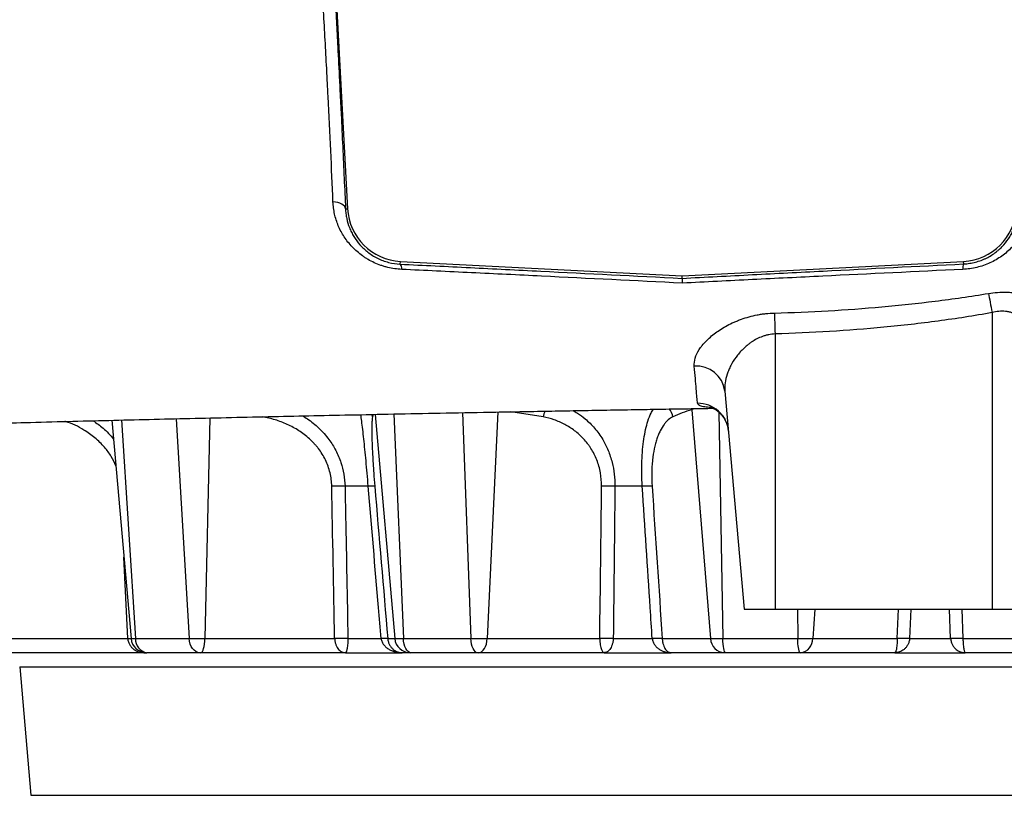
# Model space of a CAD drawing. Header units: millimetres. Extents: x 1936 to 15946, y 2394 to 14725.
# Tile 2 of 24: x 3853 to 5441, y 3020 to 4271. Entities that reach past the tile are written whole.
import ezdxf

# ---------------------------------------------------------------- set-up
doc = ezdxf.new("R2010")
doc.units = ezdxf.units.MM
doc.header["$LTSCALE"] = 5

msp = doc.modelspace()

# ---------------------------------------------------------------- linework, layer by layer
at = {"color": 7, "linetype": 'Continuous', "lineweight": 25}
for p, q in [((4358.6, 4394.9), (4381.7, 3965.8)), ((4378.4, 3965.6), (4381.7, 3965.8)), ((4466.7, 3876.3), (4467, 3880.7)), ((4467, 3880.7), (4921.1, 3857.4)), ((4921.1, 3857.4), (5375.2, 3880.7)), ((5375.4, 3876.7), (5375.2, 3880.7)), ((4921.1, 3853.5), (4921.1, 3857.4)), ((5421.1, 3798.2), (5421.1, 3319.9)), ((5071.1, 3763.8), (5071.1, 3319.9)), ((4990.3, 3671.8), (5021.1, 3319.9)), ((4936.6, 3641.6), (4966.7, 3272.7)), ((4001.7, 3624.7), (4032.5, 3272.7)), ((4415, 3518.4), (4377.6, 3518.4)), ((4856.9, 3518.4), (4812.9, 3518.4)), ((5021.1, 3319.9), (5071.1, 3319.9)), ((5071.1, 3319.9), (5421.1, 3319.9)), ((5421.1, 3319.9), (5471.1, 3319.9)), ((3811, 3272.7), (4027.2, 3272.7)), ((4039.7, 3272.7), (4126.3, 3272.7)), ((4126.3, 3272.7), (4151.7, 3272.7)), ((4151.7, 3272.7), (4360.8, 3272.7)), ((4382.3, 3272.7), (4435.8, 3272.7)), ((4446.5, 3272.7), (4457.8, 3272.7)), ((4457.8, 3272.7), (4471.7, 3272.7)), ((4471.7, 3272.7), (4580.7, 3272.7)), ((4580.7, 3272.7), (4606.8, 3272.7)), ((4606.8, 3272.7), (4788.4, 3272.7)), ((4810.2, 3272.7), (4873, 3272.7)), ((4889.1, 3272.7), (4966.7, 3272.7)), ((4966.7, 3272.7), (4986.7, 3272.7)), ((4986.7, 3272.7), (5107.6, 3272.7)), ((5107.6, 3272.7), (5131.9, 3272.7)), ((5131.9, 3272.7), (5268.1, 3272.7)), ((5288, 3272.7), (5354.1, 3272.7)), ((5374, 3272.7), (5510.3, 3272.7)), ((4053.1, 3249.9), (3812.3, 3249.9)), ((4053.1, 3249.9), (4057.4, 3249.9)), ((4057.9, 3249.9), (4057.4, 3249.9)), ((4143.2, 3249.9), (4057.9, 3249.9)), ((4145.2, 3249.9), (4143.2, 3249.9)), ((4378.2, 3249.9), (4145.2, 3249.9)), ((4378.2, 3249.9), (4470, 3249.9)), ((4482.7, 3249.9), (4470, 3249.9)), ((4483.7, 3249.9), (4482.7, 3249.9)), ((4591.2, 3249.9), (4483.7, 3249.9)), ((4593.2, 3249.9), (4591.2, 3249.9)), ((4795.5, 3249.9), (4593.2, 3249.9)), ((4795.5, 3249.9), (4903.5, 3249.9)), ((4989.9, 3249.9), (4903.5, 3249.9)), ((4991.5, 3249.9), (4989.9, 3249.9)), ((5110.6, 3249.9), (4991.5, 3249.9)), ((5112.5, 3249.9), (5110.6, 3249.9)), ((5264.3, 3249.9), (5112.5, 3249.9)), ((5264.3, 3249.9), (5377.9, 3249.9)), ((5529.6, 3249.9), (5377.9, 3249.9)), ((3853, 3227.1), (3871.1, 3019.9)), ((3871.1, 3019.9), (6771.1, 3019.9))]:
    msp.add_line(p, q, dxfattribs=at)
at = {"color": 8, "linetype": 'Continuous', "lineweight": 25}
for p, q in [((4567.2, 3636.9), (4580.7, 3272.7)), ((4624.2, 3638), (4606.8, 3272.7)), ((4697.1, 3630.2), (4645.1, 3638.4)), ((4936.6, 3641.6), (4936.3, 3643.5)), ((4980.6, 3637.7), (4986.7, 3272.7)), ((4017.2, 3625.1), (4039.7, 3272.7)), ((4105.1, 3627.2), (4126.3, 3272.7)), ((4159.7, 3628.4), (4151.7, 3272.7)), ((4422, 3630.2), (4421.3, 3634.2)), ((4423.2, 3634.1), (4422, 3630.2)), ((4426.2, 3634.2), (4457.8, 3272.7)), ((4456.3, 3634.8), (4471.7, 3272.7)), ((4027.2, 3272.7), (4021, 3403.8)), ((5107.1, 3319.9), (5107.6, 3272.7)), ((5135.1, 3319.9), (5131.9, 3272.7)), ((5268.1, 3272.7), (5270.1, 3319.9)), ((5289.9, 3319.9), (5288, 3272.7)), ((5354.1, 3272.7), (5352.2, 3319.9)), ((5372.1, 3319.9), (5374, 3272.7)), ((4032.5, 3272.7), (4039.7, 3272.7)), ((3853, 3227.1), (6789.2, 3227.1))]:
    msp.add_line(p, q, dxfattribs=at)
at = {"color": 7, "linetype": 'Continuous', "lineweight": 25, "flags": 128}
for points in [[(4378.4, 3965.6), (4377.8, 3967.7), (4376.6, 3969.7), (4374.8, 3971.5), (4372.3, 3973.1), (4369.4, 3974.5), (4366, 3975.6), (4362.2, 3976.4), (4358.2, 3976.9)], [(5415.3, 3829.2), (5415.9, 3826), (5416.6, 3822.6), (5417.3, 3818.9), (5418, 3815), (5418.7, 3811), (5419.5, 3806.8), (5420.3, 3802.5), (5421.1, 3798.2)], [(5070, 3797.6), (5070.2, 3794.2), (5070.3, 3790.6), (5070.4, 3786.6), (5070.5, 3782.4), (5070.7, 3778), (5070.8, 3773.4), (5070.9, 3768.6), (5071.1, 3763.8)], [(4143.2, 3249.9), (4140.1, 3250.3), (4137.1, 3251.6), (4134.2, 3253.7), (4131.7, 3256.5), (4129.6, 3259.9), (4128, 3263.8), (4126.8, 3268.2), (4126.3, 3272.7)], [(4145.2, 3249.9), (4146.4, 3250.3), (4147.6, 3251.6), (4148.6, 3253.7), (4149.6, 3256.5), (4150.4, 3259.9), (4151, 3263.8), (4151.4, 3268.2), (4151.7, 3272.7)], [(4483.7, 3249.9), (4481.5, 3250.3), (4479.3, 3251.6), (4477.3, 3253.7), (4475.5, 3256.5), (4474, 3259.9), (4472.9, 3263.8), (4472.1, 3268.2), (4471.7, 3272.7)], [(4591.2, 3249.9), (4589.3, 3250.3), (4587.4, 3251.6), (4585.6, 3253.7), (4584.1, 3256.5), (4582.8, 3259.9), (4581.7, 3263.8), (4581, 3268.2), (4580.7, 3272.7)], [(4593.2, 3249.9), (4595.8, 3250.3), (4598.2, 3251.6), (4600.4, 3253.7), (4602.4, 3256.5), (4604.1, 3259.9), (4605.5, 3263.8), (4606.4, 3268.2), (4606.8, 3272.7)], [(4991.5, 3249.9), (4990.6, 3250.3), (4989.8, 3251.6), (4989, 3253.7), (4988.3, 3256.5), (4987.7, 3259.9), (4987.2, 3263.8), (4986.9, 3268.2), (4986.7, 3272.7)]]:
    msp.add_lwpolyline(points, dxfattribs=at)
at = {"color": 8, "linetype": 'Continuous', "lineweight": 25, "flags": 128}
msp.add_lwpolyline([(4027.2, 3272.7), (4030, 3272.8), (4032.5, 3272.9)], dxfattribs=at)
at = {"color": 7, "linetype": 'Continuous', "lineweight": 25}
for centre, radius, start, end in [((4471.6, 3970.6), 90, 183.0865, 267.0575), ((5370.6, 3970.6), 90, 272.9425, 356.9135), ((4457, 3869.2), 12.1, 354.0073, 36.4213), ((5389.8, 3869.6), 16, 153.9001, 186.2209), ((4943.7, 3665.2), 47, 8.0356, 93.5004), ((4946.6, 3602.5), 49.6, 5.3423, 90.817), ((4366.9, 3284.4), 234.2, 87.3839, 92.6161), ((4420.3, 3469.7), 48.9, 83.8222, 96.1778), ((4802.1, 3279.2), 239.4, 87.414, 92.586), ((4864.8, 3393.7), 124.9, 86.3506, 93.6494), ((4057.4, 3274.9), 25, 185, 270), ((4061.5, 3271.4), 21.8, 176.4762, 260.7141), ((4371.6, 3039.7), 233.3, 87.3576, 92.6424), ((4441.1, 3223.6), 49.4, 83.8023, 96.1977), ((4482.7, 3274.9), 25, 184.9565, 269.9652), ((4799.3, 3033.9), 239.1, 87.3911, 92.6089), ((4881.1, 3147.6), 125.4, 86.3278, 93.6722), ((4990.7, 3273.9), 24, 182.8797, 268.1888), ((5155.3, 3267.5), 48, 173.6942, 201.4541), ((5109.7, 3271.9), 22.2, 277.2896, 2.1075), ((5278.1, 3075.1), 197.8, 87.1192, 92.8808), ((5364.1, 3075.1), 197.8, 87.1192, 92.8808)]:
    msp.add_arc(centre, radius, start, end, dxfattribs=at)
at = {"color": 8, "linetype": 'Continuous', "lineweight": 25}
for centre, radius, start, end in [((4739.8, 3622.5), 43.3, 157.0951, 169.8329), ((4879.6, 3626.4), 26.9, 7.9819, 38.3748)]:
    msp.add_arc(centre, radius, start, end, dxfattribs=at)
at = {"color": 7, "linetype": 'Continuous', "lineweight": 25}
for points, knots in [([(4356.9, 4394.9), (4357.9, 4376.2), (4358.9, 4357.6), (4360.4, 4329.6), (4360.9, 4320.3), (4361.7, 4306.3), (4361.9, 4301.6), (4362.4, 4292.3), (4362.7, 4287.6), (4363.4, 4273.6), (4363.9, 4264.3), (4364.9, 4245.7), (4365.4, 4236.5), (4366.8, 4208.7), (4367.7, 4190.4), (4369.1, 4163), (4369.5, 4153.9), (4370.4, 4135.9), (4370.9, 4126.9), (4372.2, 4100.3), (4373, 4082.8), (4375.4, 4031.1), (4377, 3997.8), (4378.4, 3965.6)], [0, 0, 0, 0, 0.125, 0.125, 0.1875, 0.1875, 0.21875, 0.21875, 0.25, 0.25, 0.3125, 0.3125, 0.375, 0.375, 0.5, 0.5, 0.5625, 0.5625, 0.625, 0.625, 0.75, 0.75, 1, 1, 1, 1]), ([(4358.2, 3976.9), (4357.1, 4003.6), (4355.9, 4031.1), (4353.2, 4087.7), (4351.8, 4116.8), (4350, 4154.1), (4349.6, 4161.6), (4348.8, 4176.7), (4348.4, 4184.3), (4347.2, 4207.1), (4346.4, 4222.3), (4344.8, 4253), (4343.9, 4268.5), (4342.8, 4287.8), (4342.6, 4291.7), (4342.2, 4299.4), (4342, 4303.3), (4341.4, 4314.9), (4341, 4322.6), (4340.6, 4330.4)], [0, 0, 0, 0, 0.25, 0.25, 0.5, 0.5, 0.5625, 0.5625, 0.625, 0.625, 0.75, 0.75, 0.875, 0.875, 0.90625, 0.90625, 0.9375, 0.9375, 1, 1, 1, 1]), ([(4469, 3867.9), (4461.4, 3868.3), (4453.9, 3869.4), (4444.6, 3871.6), (4442.7, 3872.1), (4439, 3873.2), (4437.2, 3873.8), (4431.8, 3875.7), (4428.3, 3877.1), (4421.4, 3880.3), (4418.1, 3882), (4413.3, 3884.8), (4411.7, 3885.8), (4408.6, 3887.8), (4407.1, 3888.8), (4399.6, 3894.2), (4394.2, 3898.9), (4386.9, 3906.6), (4384.5, 3909.3), (4380.2, 3914.7), (4378.2, 3917.5), (4374.5, 3923.2), (4372.8, 3926.1), (4369.6, 3932.1), (4368.1, 3935.2), (4364.2, 3944.5), (4362.2, 3950.8), (4360.1, 3960.4), (4359.5, 3963.7), (4358.6, 3970.2), (4358.3, 3973.6), (4358.2, 3976.9)], [0, 0, 0, 0, 0.125, 0.125, 0.15625, 0.15625, 0.1875, 0.1875, 0.25, 0.25, 0.3125, 0.3125, 0.34375, 0.34375, 0.375, 0.375, 0.5, 0.5, 0.5625, 0.5625, 0.625, 0.625, 0.6875, 0.6875, 0.75, 0.75, 0.875, 0.875, 0.9375, 0.9375, 1, 1, 1, 1]), ([(5484.2, 3976), (5483.9, 3969.3), (5483, 3962.7), (5480.1, 3949.7), (5478.1, 3943.4), (5474.1, 3934.1), (5472.6, 3931), (5469.3, 3925), (5467.6, 3922.1), (5461.9, 3913.6), (5457.6, 3908.2), (5450.4, 3900.7), (5447.8, 3898.3), (5442.4, 3893.7), (5439.6, 3891.4), (5430.7, 3885.2), (5424.4, 3881.5), (5414.2, 3876.9), (5410.7, 3875.5), (5403.5, 3873), (5399.9, 3872), (5392.7, 3870.2), (5389, 3869.5), (5381.5, 3868.4), (5377.7, 3868.1), (5373.9, 3867.9)], [0, 0, 0, 0, 0.125, 0.125, 0.25, 0.25, 0.3125, 0.3125, 0.375, 0.375, 0.5, 0.5, 0.5625, 0.5625, 0.625, 0.625, 0.75, 0.75, 0.8125, 0.8125, 0.875, 0.875, 0.9375, 0.9375, 1, 1, 1, 1]), ([(4378.4, 3965.6), (4378.5, 3963), (4378.7, 3960.4), (4379.3, 3955.3), (4379.8, 3952.7), (4381.4, 3945.1), (4382.8, 3940.1), (4385.7, 3932.8), (4386.8, 3930.3), (4389.2, 3925.5), (4390.5, 3923.2), (4394.7, 3916.3), (4397.9, 3911.8), (4403.6, 3905.4), (4405.6, 3903.4), (4409.8, 3899.4), (4412, 3897.5), (4416.7, 3893.9), (4419.2, 3892.1), (4424.4, 3888.9), (4427.1, 3887.3), (4432.7, 3884.6), (4435.6, 3883.3), (4441.6, 3881), (4444.7, 3880.1), (4454, 3877.6), (4460.3, 3876.7), (4466.7, 3876.3)], [0, 0, 0, 0, 0.0625, 0.0625, 0.125, 0.125, 0.25, 0.25, 0.3125, 0.3125, 0.375, 0.375, 0.5, 0.5, 0.5625, 0.5625, 0.625, 0.625, 0.6875, 0.6875, 0.75, 0.75, 0.8125, 0.8125, 0.875, 0.875, 1, 1, 1, 1]), ([(5375.4, 3876.7), (5378.6, 3876.9), (5381.8, 3877.2), (5388.1, 3878.2), (5391.2, 3878.8), (5397.3, 3880.4), (5400.3, 3881.4), (5404.8, 3883), (5406.3, 3883.6), (5409.1, 3884.9), (5410.5, 3885.5), (5417.5, 3888.9), (5422.5, 3892.1), (5428.4, 3896.6), (5429.5, 3897.6), (5431.7, 3899.4), (5432.8, 3900.4), (5436, 3903.3), (5438, 3905.3), (5443.5, 3911.6), (5446.8, 3916), (5451.1, 3922.9), (5452.4, 3925.3), (5454.8, 3930.1), (5455.9, 3932.5), (5458.9, 3939.9), (5460.4, 3944.9), (5462.6, 3955.1), (5463.3, 3960.3), (5463.5, 3965.6)], [0, 0, 0, 0, 0.0625, 0.0625, 0.125, 0.125, 0.1875, 0.1875, 0.21875, 0.21875, 0.25, 0.25, 0.375, 0.375, 0.40625, 0.40625, 0.4375, 0.4375, 0.5, 0.5, 0.625, 0.625, 0.6875, 0.6875, 0.75, 0.75, 0.875, 0.875, 1, 1, 1, 1]), ([(4466.7, 3876.3), (4504.3, 3874.5), (4542, 3872.7), (4598.7, 3869.9), (4617.6, 3868.9), (4655.4, 3867), (4674.4, 3866.1), (4769.2, 3861.3), (4845.1, 3857.4), (4921.1, 3853.5)], [0, 0, 0, 0, 0.25, 0.25, 0.375, 0.375, 0.5, 0.5, 1, 1, 1, 1]), ([(4921.1, 3853.5), (4958.9, 3855.5), (4996.8, 3857.5), (5053.7, 3860.4), (5072.7, 3861.4), (5110.6, 3863.3), (5129.6, 3864.3), (5224.3, 3869.2), (5299.9, 3873), (5375.4, 3876.7)], [0, 0, 0, 0, 0.25, 0.25, 0.375, 0.375, 0.5, 0.5, 1, 1, 1, 1]), ([(4921.5, 3845.7), (4845.8, 3849.5), (4770.2, 3853.3), (4675.8, 3857.9), (4657, 3858.9), (4619.3, 3860.7), (4600.4, 3861.6), (4544, 3864.3), (4506.5, 3866.1), (4469, 3867.9)], [0, 0, 0, 0, 0.5, 0.5, 0.625, 0.625, 0.75, 0.75, 1, 1, 1, 1]), ([(5373.9, 3867.9), (5298.7, 3864.3), (5223.4, 3860.7), (5129.1, 3856.1), (5110.2, 3855.1), (5072.5, 3853.3), (5053.6, 3852.3), (4996.9, 3849.5), (4959.2, 3847.6), (4921.5, 3845.7)], [0, 0, 0, 0, 0.5, 0.5, 0.625, 0.625, 0.75, 0.75, 1, 1, 1, 1]), ([(4921.1, 3853.5), (4921.2, 3853.4), (4921.2, 3852.7), (4921.3, 3850.7), (4921.4, 3849.9), (4921.4, 3848.5), (4921.4, 3848), (4921.5, 3846.9), (4921.5, 3846.3), (4921.5, 3845.7)], [0, 0, 0, 0, 0.5, 0.5, 0.75, 0.75, 0.875, 0.875, 1, 1, 1, 1]), ([(5070, 3797.6), (5127.9, 3799.2), (5185.6, 3802.4), (5271.9, 3810.1), (5300.7, 3813.1), (5358.1, 3820.3), (5386.7, 3824.4), (5415.3, 3829.2)], [0, 0, 0, 0, 0.5, 0.5, 0.75, 0.75, 1, 1, 1, 1]), ([(5415.3, 3829.2), (5424.9, 3830.8), (5434.5, 3831.5), (5446.4, 3831.1), (5448.8, 3831), (5453.5, 3830.6), (5455.8, 3830.3), (5462.6, 3829.3), (5467, 3828.5), (5473.5, 3826.9), (5475.7, 3826.3), (5479.8, 3825), (5481.9, 3824.3), (5487.9, 3822.1), (5491.7, 3820.5), (5499, 3816.9), (5502.4, 3815), (5507.4, 3811.9), (5509, 3810.9), (5512.1, 3808.7), (5513.6, 3807.6), (5520.9, 3802.1), (5525.9, 3797.3), (5531.4, 3791.1), (5532.4, 3789.8), (5534.4, 3787.3), (5535.4, 3786), (5538.1, 3782.1), (5539.7, 3779.5), (5544, 3771.7), (5546.1, 3766.4), (5548, 3758.5), (5548.5, 3755.8), (5549, 3750.6), (5549, 3748), (5548.8, 3745.4)], [0, 0, 0, 0, 0.125, 0.125, 0.15625, 0.15625, 0.1875, 0.1875, 0.25, 0.25, 0.28125, 0.28125, 0.3125, 0.3125, 0.375, 0.375, 0.4375, 0.4375, 0.46875, 0.46875, 0.5, 0.5, 0.625, 0.625, 0.65625, 0.65625, 0.6875, 0.6875, 0.75, 0.75, 0.875, 0.875, 0.9375, 0.9375, 1, 1, 1, 1]), ([(4940.8, 3712.1), (4940.5, 3716.3), (4941, 3720.6), (4943.7, 3729.4), (4945.8, 3734), (4949.5, 3739.7), (4950.3, 3740.9), (4951.9, 3743.1), (4952.8, 3744.3), (4955.6, 3747.7), (4957.6, 3750), (4964.1, 3756.7), (4969.1, 3761.1), (4980.7, 3769.7), (4987, 3773.7), (4997.5, 3779.3), (5001.1, 3781.1), (5006.8, 3783.6), (5008.7, 3784.4), (5012.7, 3786), (5014.7, 3786.8), (5024.8, 3790.4), (5033.4, 3792.8), (5044.6, 3795), (5046.9, 3795.4), (5051.5, 3796.1), (5053.8, 3796.4), (5060.7, 3797.1), (5065.3, 3797.4), (5070, 3797.6)], [0, 0, 0, 0, 0.125, 0.125, 0.25, 0.25, 0.28125, 0.28125, 0.3125, 0.3125, 0.375, 0.375, 0.5, 0.5, 0.625, 0.625, 0.6875, 0.6875, 0.71875, 0.71875, 0.75, 0.75, 0.875, 0.875, 0.90625, 0.90625, 0.9375, 0.9375, 1, 1, 1, 1]), ([(5421.1, 3798.2), (5392.2, 3793), (5363.2, 3788.5), (5305, 3780.7), (5275.8, 3777.4), (5217.5, 3771.8), (5188.3, 3769.6), (5129.7, 3766), (5100.4, 3764.7), (5071.1, 3763.8)], [0, 0, 0, 0, 0.25, 0.25, 0.5, 0.5, 0.75, 0.75, 1, 1, 1, 1]), ([(5505, 3707.5), (5505.2, 3710.1), (5505.3, 3712.7), (5505.3, 3717.9), (5505.2, 3720.5), (5504.5, 3728.4), (5503.6, 3733.7), (5501.6, 3741.5), (5500.9, 3744.1), (5499.1, 3749.3), (5498.1, 3751.9), (5494.8, 3759.6), (5492.1, 3764.6), (5487.3, 3771.8), (5485.6, 3774.2), (5481.8, 3778.8), (5479.7, 3781), (5475.3, 3785.3), (5473, 3787.3), (5467.9, 3791), (5465.2, 3792.7), (5460.8, 3795), (5459.3, 3795.7), (5456.2, 3796.9), (5454.6, 3797.5), (5451.4, 3798.5), (5449.7, 3799), (5446.2, 3799.7), (5444.5, 3799.9), (5439.1, 3800.5), (5435.5, 3800.5), (5428.3, 3799.8), (5424.6, 3799.2), (5421.1, 3798.2)], [0, 0, 0, 0, 0.0625, 0.0625, 0.125, 0.125, 0.25, 0.25, 0.3125, 0.3125, 0.375, 0.375, 0.5, 0.5, 0.5625, 0.5625, 0.625, 0.625, 0.6875, 0.6875, 0.75, 0.75, 0.78125, 0.78125, 0.8125, 0.8125, 0.84375, 0.84375, 0.875, 0.875, 0.9375, 0.9375, 1, 1, 1, 1]), ([(5071.1, 3763.8), (5067.6, 3763.7), (5064.1, 3763.2), (5059.1, 3762.2), (5057.4, 3761.8), (5054.1, 3760.9), (5052.5, 3760.3), (5047.7, 3758.6), (5044.7, 3757.3), (5039, 3754.4), (5036.2, 3752.7), (5032.2, 3750.1), (5030.9, 3749.2), (5028.4, 3747.4), (5027.2, 3746.4), (5023.7, 3743.5), (5021.5, 3741.5), (5017.3, 3737.4), (5015.3, 3735.3), (5011.6, 3730.9), (5009.8, 3728.7), (5004.9, 3722), (5002.1, 3717.4), (4998.5, 3710.5), (4997.4, 3708.2), (4995.5, 3703.5), (4994.6, 3701.2), (4992.3, 3694.2), (4991.3, 3689.6), (4990.1, 3680.6), (4989.9, 3676.1), (4990.3, 3671.8)], [0, 0, 0, 0, 0.0625, 0.0625, 0.09375, 0.09375, 0.125, 0.125, 0.1875, 0.1875, 0.25, 0.25, 0.28125, 0.28125, 0.3125, 0.3125, 0.375, 0.375, 0.4375, 0.4375, 0.5, 0.5, 0.625, 0.625, 0.6875, 0.6875, 0.75, 0.75, 0.875, 0.875, 1, 1, 1, 1]), ([(4945.9, 3652.1), (4945.5, 3657.4), (4944.9, 3665.1), (4943.6, 3680.2), (4943.2, 3685.8), (4942.1, 3698.1), (4941.5, 3704.8), (4940.8, 3712.1)], [0, 0, 0, 0, 0.5, 0.5, 0.75, 0.75, 1, 1, 1, 1]), ([(3397.6, 3606.5), (3401, 3606.6), (3411.3, 3607), (3428, 3607.6), (3447.1, 3608.3), (3464.1, 3608.9), (3478.5, 3609.4), (3491.3, 3609.8), (3504.5, 3610.3), (3520.6, 3610.8), (3540.3, 3611.5), (3563.9, 3612.3), (3591.2, 3613.2), (3622.4, 3614.1), (3656.6, 3615.2), (3699.4, 3616.5), (3749.3, 3618), (3805.6, 3619.5), (3865.6, 3621.2), (3929, 3622.8), (3995.8, 3624.5), (4061.6, 3626.1), (4127.4, 3627.7), (4194.3, 3629.2), (4261, 3630.7), (4327.5, 3632.1), (4395.1, 3633.5), (4466.1, 3635), (4541.7, 3636.4), (4608.6, 3637.7), (4665.5, 3638.7), (4711.2, 3639.6), (4758, 3640.4), (4804.3, 3641.2), (4848.4, 3641.9), (4890.4, 3642.7), (4929.4, 3643.3), (4956.5, 3643.7), (4969.7, 3644), (4971.1, 3644)], [0, 0, 0, 0, 0.008625, 0.026253, 0.041619, 0.055902, 0.067438, 0.076415, 0.086352, 0.09856, 0.113991, 0.131977, 0.152518, 0.175614, 0.201253, 0.227611, 0.267827, 0.306574, 0.343851, 0.38917, 0.432113, 0.473222, 0.514205, 0.555195, 0.596202, 0.634893, 0.6741, 0.715349, 0.758775, 0.804393, 0.829476, 0.855175, 0.881494, 0.908134, 0.932811, 0.955036, 0.978074, 0.99769, 1, 1, 1, 1]), ([(4966.5, 3645.7), (4966.6, 3645.7), (4966.8, 3645.6), (4968.6, 3645.1), (4971.7, 3643.8), (4976, 3641.4), (4980.9, 3637.7), (4985.7, 3632.7), (4990.1, 3626.5), (4993.5, 3619), (4995.5, 3612.4), (4995.7, 3608.3), (4995.8, 3607.1)], [0, 0, 0, 0, 0.0912348, 0.1780701, 0.2636519, 0.3707216, 0.4734463, 0.5838715, 0.6993889, 0.8175504, 0.9497762, 1, 1, 1, 1]), ([(4356.2, 3518.4), (4356.1, 3525.8), (4355.1, 3533), (4352.6, 3543.7), (4351.5, 3547.2), (4349, 3554.1), (4347.6, 3557.4), (4342.8, 3567.2), (4339, 3573.3), (4333.5, 3580.4), (4332.4, 3581.8), (4330.1, 3584.6), (4328.9, 3585.9), (4325.2, 3589.9), (4322.7, 3592.4), (4314.8, 3599.6), (4309.2, 3603.9), (4300.2, 3609.7), (4297.1, 3611.5), (4290.9, 3614.9), (4287.7, 3616.5), (4278.1, 3620.9), (4271.6, 3623.3), (4258.1, 3627.4), (4251.2, 3629), (4244.2, 3630.2)], [0, 0, 0, 0, 0.125, 0.125, 0.1875, 0.1875, 0.25, 0.25, 0.375, 0.375, 0.40625, 0.40625, 0.4375, 0.4375, 0.5, 0.5, 0.625, 0.625, 0.6875, 0.6875, 0.75, 0.75, 0.875, 0.875, 1, 1, 1, 1]), ([(4422, 3630.2), (4421.7, 3629), (4421.5, 3627.4), (4421.2, 3624.3), (4421.1, 3623.2), (4421, 3620.7), (4420.9, 3619.3), (4420.8, 3614.9), (4420.7, 3611.5), (4420.7, 3605.7), (4420.7, 3603.6), (4420.8, 3599.3), (4420.9, 3597), (4421, 3592.2), (4421.1, 3589.7), (4421.3, 3584.4), (4421.4, 3581.6), (4421.8, 3573.1), (4422.1, 3567), (4422.6, 3558.9), (4422.7, 3557.2), (4422.9, 3553.9), (4423, 3552.2), (4423.3, 3547), (4423.6, 3543.5), (4424.3, 3533), (4424.9, 3525.8), (4425.5, 3518.4)], [0, 0, 0, 0, 0.125, 0.125, 0.1875, 0.1875, 0.25, 0.25, 0.375, 0.375, 0.4375, 0.4375, 0.5, 0.5, 0.5625, 0.5625, 0.625, 0.625, 0.75, 0.75, 0.78125, 0.78125, 0.8125, 0.8125, 0.875, 0.875, 1, 1, 1, 1]), ([(4791.3, 3518.4), (4791.4, 3525.8), (4790.8, 3533), (4788.8, 3543.7), (4788, 3547.2), (4786, 3554.1), (4784.9, 3557.4), (4781, 3567.2), (4777.9, 3573.3), (4773.3, 3580.4), (4772.4, 3581.8), (4770.5, 3584.6), (4769.5, 3585.9), (4766.4, 3589.9), (4764.3, 3592.4), (4757.6, 3599.6), (4752.8, 3603.9), (4745.2, 3609.7), (4742.6, 3611.5), (4737.3, 3614.9), (4734.6, 3616.5), (4726.4, 3620.9), (4720.7, 3623.3), (4709.2, 3627.4), (4703.2, 3629), (4697.1, 3630.2)], [0, 0, 0, 0, 0.125, 0.125, 0.1875, 0.1875, 0.25, 0.25, 0.375, 0.375, 0.40625, 0.40625, 0.4375, 0.4375, 0.5, 0.5, 0.625, 0.625, 0.6875, 0.6875, 0.75, 0.75, 0.875, 0.875, 1, 1, 1, 1]), ([(4906.2, 3630.2), (4903.7, 3629), (4901.2, 3627.4), (4897.6, 3624.3), (4896.5, 3623.2), (4894.2, 3620.7), (4893.1, 3619.3), (4889.8, 3614.9), (4887.8, 3611.5), (4884.9, 3605.7), (4883.9, 3603.6), (4882.2, 3599.3), (4881.3, 3597), (4879.7, 3592.2), (4879, 3589.7), (4877.6, 3584.4), (4876.9, 3581.6), (4875.1, 3573.1), (4874.2, 3567), (4873.3, 3558.9), (4873.1, 3557.2), (4872.9, 3553.9), (4872.7, 3552.2), (4872.4, 3547), (4872.3, 3543.5), (4872.1, 3533), (4872.3, 3525.8), (4872.8, 3518.4)], [0, 0, 0, 0, 0.125, 0.125, 0.1875, 0.1875, 0.25, 0.25, 0.375, 0.375, 0.4375, 0.4375, 0.5, 0.5, 0.5625, 0.5625, 0.625, 0.625, 0.75, 0.75, 0.78125, 0.78125, 0.8125, 0.8125, 0.875, 0.875, 1, 1, 1, 1]), ([(4377.6, 3518.4), (4377.9, 3501.8), (4378.2, 3485.2), (4378.6, 3468.6), (4379.8, 3403.3), (4381, 3338), (4382.3, 3272.7)], [0, 0, 0, 0, 0.01, 0.01, 0.01, 0.04935958, 0.04935958, 0.04935958, 0.04935958]), ([(4435.8, 3272.7), (4434.4, 3289.3), (4433, 3305.9), (4431.6, 3322.5), (4426.1, 3387.8), (4420.5, 3453.1), (4415, 3518.4)], [0, 0, 0, 0, 0.01, 0.01, 0.01, 0.04935958, 0.04935958, 0.04935958, 0.04935958]), ([(4812.9, 3518.4), (4812.7, 3501.8), (4812.5, 3485.2), (4812.3, 3468.6), (4811.6, 3403.3), (4810.9, 3338), (4810.2, 3272.7)], [0, 0, 0, 0, 0.01, 0.01, 0.01, 0.04935958, 0.04935958, 0.04935958, 0.04935958]), ([(4873, 3272.7), (4871.9, 3289.3), (4870.9, 3305.9), (4869.8, 3322.5), (4865.5, 3387.8), (4861.2, 3453.1), (4856.9, 3518.4)], [0, 0, 0, 0, 0.01, 0.01, 0.01, 0.04935958, 0.04935958, 0.04935958, 0.04935958]), ([(4027.2, 3272.7), (4027.3, 3271.8), (4027.4, 3270.8), (4027.8, 3269), (4028, 3268.1), (4028.9, 3265.5), (4029.7, 3263.9), (4031.4, 3261), (4032.4, 3259.6), (4034.6, 3257.2), (4035.8, 3256.2), (4038.2, 3254.3), (4039.5, 3253.5), (4042.1, 3252.2), (4043.4, 3251.6), (4046.1, 3250.8), (4047.5, 3250.4), (4049.6, 3250.1), (4050.3, 3250), (4051.7, 3249.9), (4052.4, 3249.9), (4053.1, 3249.9)], [0, 0, 0, 0, 0.0625, 0.0625, 0.125, 0.125, 0.25, 0.25, 0.375, 0.375, 0.5, 0.5, 0.625, 0.625, 0.75, 0.75, 0.875, 0.875, 0.9375, 0.9375, 1, 1, 1, 1]), ([(4360.8, 3272.7), (4360.9, 3271.8), (4360.9, 3270.8), (4361.2, 3269), (4361.4, 3268.1), (4361.9, 3265.5), (4362.4, 3263.9), (4363.6, 3261), (4364.3, 3259.6), (4365.7, 3257.2), (4366.5, 3256.2), (4368.1, 3254.3), (4369, 3253.5), (4370.7, 3252.2), (4371.6, 3251.6), (4373.5, 3250.8), (4374.4, 3250.4), (4375.8, 3250.1), (4376.3, 3250), (4377.2, 3249.9), (4377.7, 3249.9), (4378.2, 3249.9)], [0, 0, 0, 0, 0.0625, 0.0625, 0.125, 0.125, 0.25, 0.25, 0.375, 0.375, 0.5, 0.5, 0.625, 0.625, 0.75, 0.75, 0.875, 0.875, 0.9375, 0.9375, 1, 1, 1, 1]), ([(4382.3, 3272.7), (4382.3, 3271.8), (4382.3, 3270.8), (4382.2, 3269), (4382.2, 3268.1), (4382, 3265.6), (4381.9, 3263.9), (4381.6, 3261), (4381.5, 3259.6), (4381.1, 3257.3), (4380.9, 3256.2), (4380.6, 3254.3), (4380.4, 3253.5), (4379.9, 3252.2), (4379.7, 3251.6), (4379.3, 3250.8), (4379.1, 3250.4), (4378.7, 3250.1), (4378.6, 3250), (4378.4, 3249.9), (4378.3, 3249.9), (4378.2, 3249.9)], [0, 0, 0, 0, 0.0625, 0.0625, 0.125, 0.125, 0.25, 0.25, 0.375, 0.375, 0.5, 0.5, 0.625, 0.625, 0.75, 0.75, 0.875, 0.875, 0.9375, 0.9375, 1, 1, 1, 1]), ([(4435.8, 3272.7), (4435.9, 3271.8), (4436.1, 3270.8), (4436.6, 3269), (4436.9, 3268.1), (4438, 3265.6), (4439, 3263.9), (4441.4, 3261), (4442.7, 3259.6), (4445.5, 3257.3), (4447.1, 3256.2), (4450.3, 3254.3), (4452, 3253.5), (4455.5, 3252.2), (4457.2, 3251.6), (4460.8, 3250.8), (4462.7, 3250.4), (4465.4, 3250.1), (4466.3, 3250), (4468.2, 3249.9), (4469.1, 3249.9), (4470, 3249.9)], [0, 0, 0, 0, 0.0625, 0.0625, 0.125, 0.125, 0.25, 0.25, 0.375, 0.375, 0.5, 0.5, 0.625, 0.625, 0.75, 0.75, 0.875, 0.875, 0.9375, 0.9375, 1, 1, 1, 1]), ([(4446.5, 3272.7), (4446.5, 3271.8), (4446.7, 3270.8), (4447, 3269), (4447.2, 3268.1), (4448, 3265.5), (4448.7, 3263.9), (4450.3, 3261), (4451.2, 3259.6), (4453.2, 3257.2), (4454.3, 3256.2), (4456.5, 3254.3), (4457.7, 3253.5), (4460, 3252.2), (4461.3, 3251.6), (4463.7, 3250.8), (4465, 3250.4), (4466.9, 3250.1), (4467.5, 3250), (4468.8, 3249.9), (4469.4, 3249.9), (4470, 3249.9)], [0, 0, 0, 0, 0.0625, 0.0625, 0.125, 0.125, 0.25, 0.25, 0.375, 0.375, 0.5, 0.5, 0.625, 0.625, 0.75, 0.75, 0.875, 0.875, 0.9375, 0.9375, 1, 1, 1, 1]), ([(4788.4, 3272.7), (4788.4, 3271.8), (4788.5, 3270.8), (4788.6, 3269), (4788.6, 3268.1), (4788.9, 3265.5), (4789.1, 3263.9), (4789.5, 3261), (4789.8, 3259.6), (4790.4, 3257.2), (4790.7, 3256.2), (4791.4, 3254.3), (4791.7, 3253.5), (4792.4, 3252.2), (4792.8, 3251.6), (4793.6, 3250.8), (4794, 3250.4), (4794.5, 3250.1), (4794.7, 3250), (4795.1, 3249.9), (4795.3, 3249.9), (4795.5, 3249.9)], [0, 0, 0, 0, 0.0625, 0.0625, 0.125, 0.125, 0.25, 0.25, 0.375, 0.375, 0.5, 0.5, 0.625, 0.625, 0.75, 0.75, 0.875, 0.875, 0.9375, 0.9375, 1, 1, 1, 1]), ([(4810.2, 3272.7), (4810.1, 3271.8), (4810, 3270.8), (4809.8, 3269), (4809.7, 3268.1), (4809.2, 3265.6), (4808.8, 3263.9), (4807.8, 3261), (4807.2, 3259.6), (4806, 3257.3), (4805.3, 3256.2), (4803.9, 3254.3), (4803.2, 3253.5), (4801.8, 3252.2), (4801, 3251.6), (4799.5, 3250.8), (4798.7, 3250.4), (4797.5, 3250.1), (4797.1, 3250), (4796.3, 3249.9), (4795.9, 3249.9), (4795.5, 3249.9)], [0, 0, 0, 0, 0.0625, 0.0625, 0.125, 0.125, 0.25, 0.25, 0.375, 0.375, 0.5, 0.5, 0.625, 0.625, 0.75, 0.75, 0.875, 0.875, 0.9375, 0.9375, 1, 1, 1, 1]), ([(4873, 3272.7), (4873.1, 3271.8), (4873.3, 3270.8), (4873.8, 3269), (4874, 3268.1), (4875, 3265.6), (4875.9, 3263.9), (4878, 3261), (4879.2, 3259.6), (4881.7, 3257.3), (4883.1, 3256.2), (4886, 3254.3), (4887.5, 3253.5), (4890.5, 3252.2), (4892.1, 3251.6), (4895.3, 3250.8), (4896.9, 3250.4), (4899.4, 3250.1), (4900.2, 3250), (4901.9, 3249.9), (4902.7, 3249.9), (4903.5, 3249.9)], [0, 0, 0, 0, 0.0625, 0.0625, 0.125, 0.125, 0.25, 0.25, 0.375, 0.375, 0.5, 0.5, 0.625, 0.625, 0.75, 0.75, 0.875, 0.875, 0.9375, 0.9375, 1, 1, 1, 1]), ([(4889.1, 3272.7), (4889.1, 3271.8), (4889.2, 3270.8), (4889.4, 3269), (4889.6, 3268.1), (4890.1, 3265.5), (4890.5, 3263.9), (4891.5, 3261), (4892, 3259.6), (4893.2, 3257.2), (4893.9, 3256.2), (4895.3, 3254.3), (4896, 3253.5), (4897.4, 3252.2), (4898.2, 3251.6), (4899.7, 3250.8), (4900.4, 3250.4), (4901.6, 3250.1), (4902, 3250), (4902.7, 3249.9), (4903.1, 3249.9), (4903.5, 3249.9)], [0, 0, 0, 0, 0.0625, 0.0625, 0.125, 0.125, 0.25, 0.25, 0.375, 0.375, 0.5, 0.5, 0.625, 0.625, 0.75, 0.75, 0.875, 0.875, 0.9375, 0.9375, 1, 1, 1, 1]), ([(5268.1, 3272.7), (5268.1, 3271.8), (5268.1, 3270.8), (5268, 3269), (5268, 3268.1), (5267.9, 3265.5), (5267.8, 3263.9), (5267.5, 3261), (5267.3, 3259.6), (5267, 3257.2), (5266.8, 3256.2), (5266.5, 3254.3), (5266.3, 3253.5), (5265.9, 3252.2), (5265.7, 3251.6), (5265.3, 3250.8), (5265.1, 3250.4), (5264.8, 3250.1), (5264.7, 3250), (5264.5, 3249.9), (5264.4, 3249.9), (5264.3, 3249.9)], [0, 0, 0, 0, 0.0625, 0.0625, 0.125, 0.125, 0.25, 0.25, 0.375, 0.375, 0.5, 0.5, 0.625, 0.625, 0.75, 0.75, 0.875, 0.875, 0.9375, 0.9375, 1, 1, 1, 1]), ([(5288, 3272.7), (5287.9, 3271.8), (5287.8, 3270.8), (5287.5, 3269), (5287.3, 3268.1), (5286.5, 3265.6), (5285.8, 3263.9), (5284.2, 3261), (5283.3, 3259.6), (5281.3, 3257.3), (5280.2, 3256.2), (5278, 3254.3), (5276.8, 3253.5), (5274.4, 3252.2), (5273.2, 3251.6), (5270.7, 3250.8), (5269.4, 3250.4), (5267.5, 3250.1), (5266.9, 3250), (5265.6, 3249.9), (5265, 3249.9), (5264.3, 3249.9)], [0, 0, 0, 0, 0.0625, 0.0625, 0.125, 0.125, 0.25, 0.25, 0.375, 0.375, 0.5, 0.5, 0.625, 0.625, 0.75, 0.75, 0.875, 0.875, 0.9375, 0.9375, 1, 1, 1, 1]), ([(5354.1, 3272.7), (5354.2, 3271.8), (5354.3, 3270.8), (5354.7, 3269), (5354.9, 3268.1), (5355.7, 3265.6), (5356.4, 3263.9), (5358, 3261), (5358.9, 3259.6), (5360.9, 3257.3), (5362, 3256.2), (5364.2, 3254.3), (5365.4, 3253.5), (5367.8, 3252.2), (5369, 3251.6), (5371.5, 3250.8), (5372.7, 3250.4), (5374.7, 3250.1), (5375.3, 3250), (5376.6, 3249.9), (5377.2, 3249.9), (5377.9, 3249.9)], [0, 0, 0, 0, 0.0625, 0.0625, 0.125, 0.125, 0.25, 0.25, 0.375, 0.375, 0.5, 0.5, 0.625, 0.625, 0.75, 0.75, 0.875, 0.875, 0.9375, 0.9375, 1, 1, 1, 1]), ([(5374, 3272.7), (5374, 3271.8), (5374.1, 3270.8), (5374.1, 3269), (5374.2, 3268.1), (5374.3, 3265.5), (5374.4, 3263.9), (5374.7, 3261), (5374.8, 3259.6), (5375.2, 3257.2), (5375.3, 3256.2), (5375.7, 3254.3), (5375.9, 3253.5), (5376.3, 3252.2), (5376.5, 3251.6), (5376.9, 3250.8), (5377.1, 3250.4), (5377.4, 3250.1), (5377.5, 3250), (5377.7, 3249.9), (5377.8, 3249.9), (5377.9, 3249.9)], [0, 0, 0, 0, 0.0625, 0.0625, 0.125, 0.125, 0.25, 0.25, 0.375, 0.375, 0.5, 0.5, 0.625, 0.625, 0.75, 0.75, 0.875, 0.875, 0.9375, 0.9375, 1, 1, 1, 1])]:
    msp.add_open_spline(points, degree=3, knots=knots, dxfattribs=at)
for points in [[(4921.1, 3853.5), (4921.1, 3853.5), (4921.1, 3853.5), (4921.1, 3853.5)], [(4936.6, 3641.6), (4926.3, 3638.6), (4916.2, 3634.8), (4906.2, 3630.2)], [(4941.7, 3643.2), (4939.6, 3642.7), (4937.9, 3642.2), (4936.6, 3641.6)], [(4360.8, 3272.7), (4359.3, 3354.6), (4357.7, 3436.5), (4356.2, 3518.4)], [(4425.5, 3518.4), (4432.5, 3436.5), (4439.5, 3354.6), (4446.5, 3272.7)], [(4788.4, 3272.7), (4789.4, 3354.6), (4790.3, 3436.5), (4791.3, 3518.4)], [(4872.8, 3518.4), (4878.2, 3436.5), (4883.7, 3354.6), (4889.1, 3272.7)]]:
    msp.add_open_spline(points, degree=3, dxfattribs=at)
at = {"color": 8, "linetype": 'Continuous', "lineweight": 25}
for points, knots in [([(4968.3, 3645.1), (4967.2, 3645.2), (4961.9, 3645.4), (4955.2, 3646.5), (4947.6, 3648.6), (4946.5, 3650.8), (4945.9, 3652.1)], [0, 0, 0, 0, 0.074004, 0.349159, 0.633131, 1, 1, 1, 1]), ([(4745, 3640.2), (4747.5, 3638.8), (4754.4, 3635.2), (4766.4, 3626.1), (4780.5, 3612.4), (4792.9, 3595.1), (4802.3, 3576.3), (4808.5, 3557.4), (4812.3, 3537.9), (4812.7, 3524.9), (4812.9, 3518.4)], [0, 0, 0, 0, 0.064421, 0.179965, 0.334188, 0.49243, 0.624046, 0.759, 0.878058, 1, 1, 1, 1]), ([(4856.9, 3518.4), (4856.6, 3525.2), (4855.9, 3539.1), (4856.2, 3559), (4857.3, 3577.7), (4859.4, 3594.8), (4862.3, 3610.3), (4866.1, 3624.3), (4870.4, 3635.4), (4873.6, 3640.4), (4874.9, 3642.4)], [0, 0, 0, 0, 0.122568, 0.248586, 0.369684, 0.493665, 0.62044, 0.749774, 0.8992, 1, 1, 1, 1]), ([(4008.1, 3551.3), (4005.8, 3556.4), (4000.9, 3567.1), (3989.4, 3582.3), (3974.7, 3596.8), (3953.9, 3611), (3937.3, 3619.9), (3926.4, 3622.6), (3925.9, 3622.8)], [0, 0, 0, 0, 0.14982, 0.312347, 0.506162, 0.700166, 0.984493, 1, 1, 1, 1]), ([(3971.4, 3623.9), (3976.8, 3620.1), (3989.1, 3611.7), (3998.9, 3600.6), (4004.3, 3594.4)], [0, 0, 0, 0, 0.448706, 1, 1, 1, 1]), ([(4309, 3631.7), (4311.7, 3630.2), (4321.1, 3624.7), (4335.9, 3612.3), (4351.3, 3595.1), (4363.2, 3576.2), (4371.2, 3557.4), (4376.3, 3537.9), (4377.2, 3524.9), (4377.6, 3518.4)], [0, 0, 0, 0, 0.068976, 0.244072, 0.423732, 0.573162, 0.726382, 0.861554, 1, 1, 1, 1]), ([(4415, 3518.4), (4414.5, 3525.3), (4413.3, 3539.2), (4411.5, 3559.2), (4409.7, 3577.8), (4407.9, 3594.9), (4406.2, 3610.2), (4404.5, 3623.7), (4403.6, 3630.4), (4403.1, 3633.7)], [0, 0, 0, 0, 0.142505, 0.28503, 0.425508, 0.566044, 0.712845, 0.859712, 1, 1, 1, 1]), ([(4051.7, 3250.9), (4052.2, 3250.4), (4052.6, 3249.9), (4053.1, 3249.9), (4053.1, 3249.9)], [0, 0, 0, 0, 0.984893, 1, 1, 1, 1])]:
    msp.add_open_spline(points, degree=3, knots=knots, dxfattribs=at)

doc.saveas('drawing.dxf')
